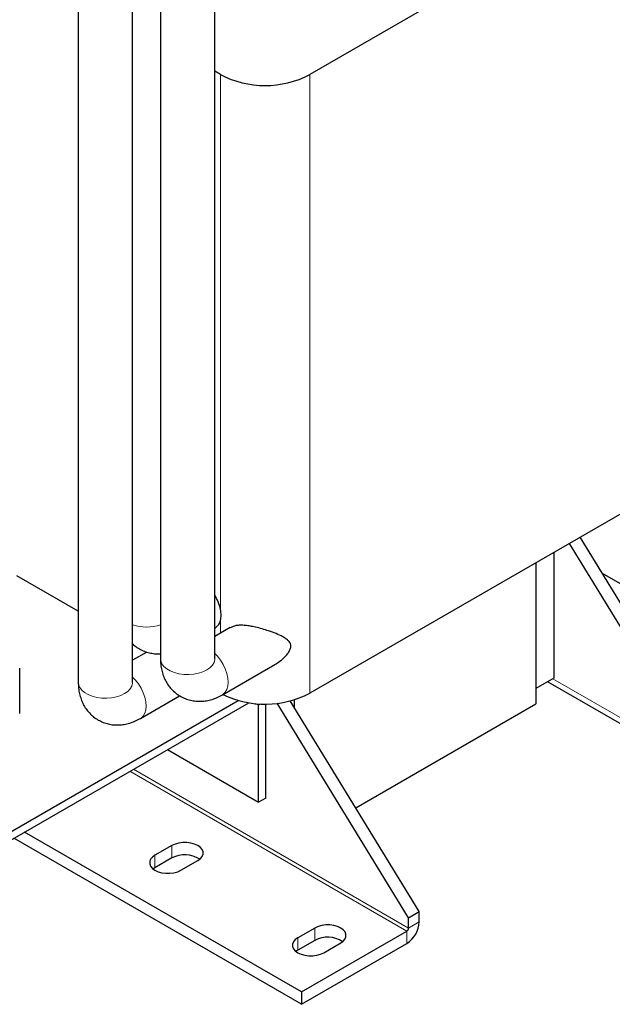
# Model space of a CAD drawing. Header units: millimetres. Extents: x 5 to 418, y 2 to 292.
# Tile 31 of 43: x 360 to 383, y 56 to 95. Entities that reach past the tile are written whole.
import ezdxf

# ---------------------------------------------------------------- set-up
doc = ezdxf.new("R2010")
doc.units = ezdxf.units.MM

msp = doc.modelspace()

# ---------------------------------------------------------------- linework, layer by layer
at = {"color": 7, "linetype": 'Continuous', "lineweight": 25}
for p, q in [((385.83, 100.8342), (371.1221, 92.3436)), ((361.9578, 96.2796), (361.9578, 68.2722)), ((364.1078, 68.2722), (364.1078, 96.2796)), ((365.2105, 96.2796), (365.2105, 69.2112)), ((367.3605, 69.2112), (367.3605, 96.2364)), ((367.5866, 92.3436), (367.3605, 92.4741)), ((385.83, 76.338), (371.1221, 67.8473)), ((381.3946, 73.7775), (386.4416, 65.5458)), ((381.8188, 74.0224), (386.8659, 65.7907)), ((380.7848, 73.4254), (380.7848, 68.4439)), ((380.0776, 73.0172), (380.0776, 68.0357)), ((380.0776, 73.0172), (380.0776, 67.4233)), ((382.6821, 72.6144), (391.1085, 67.75)), ((361.9578, 71.0968), (359.5247, 72.5014)), ((367.9777, 70.4495), (367.3605, 70.0932)), ((367.3605, 70.4275), (367.3887, 70.4437)), ((364.6719, 69.4799), (364.1078, 69.1542)), ((359.6372, 67.0409), (359.6372, 68.8373)), ((367.6715, 67.7902), (369.7414, 68.9852)), ((380.7848, 68.4439), (380.0776, 68.0357)), ((380.5443, 68.3051), (386.5866, 64.817)), ((349.5801, 56.7581), (368.2934, 67.561)), ((349.5801, 56.4315), (368.7079, 67.4737)), ((364.4188, 66.8512), (365.9712, 67.7474)), ((375.036, 58.9614), (369.8308, 67.4511)), ((375.4602, 59.2063), (370.3485, 67.5436)), ((370.5105, 67.5882), (370.5105, 67.2794)), ((369.0963, 63.5335), (369.0963, 67.3713)), ((369.3791, 63.6968), (369.3791, 67.4247)), ((372.9463, 63.3065), (380.0776, 67.4233)), ((365.4894, 65.6157), (369.0963, 63.5335)), ((369.3791, 63.6968), (369.0963, 63.5335)), ((370.7933, 55.5324), (359.408, 62.105)), ((370.7933, 56.0223), (359.8323, 62.3499)), ((365.6668, 61.8188), (364.9951, 61.431)), ((365.6668, 61.3288), (364.9951, 60.9411)), ((366.0204, 60.8391), (366.6921, 61.2269)), ((364.9951, 60.9411), (364.9199, 60.8901)), ((375.036, 58.9614), (375.4602, 59.2063)), ((375.036, 58.5532), (375.036, 58.9614)), ((375.4602, 58.7981), (375.4602, 59.2063)), ((371.3237, 58.5531), (370.6519, 58.1653)), ((370.7933, 56.0223), (374.9653, 58.4307)), ((371.3237, 58.0632), (370.6519, 57.6754)), ((370.7933, 55.5324), (374.9653, 57.9408)), ((371.6772, 57.5735), (372.349, 57.9612)), ((370.6519, 57.6754), (370.5767, 57.6244)), ((370.7933, 56.0223), (370.7933, 55.5324))]:
    msp.add_line(p, q, dxfattribs=at)
at = {"color": 7, "linetype": 'Continuous', "lineweight": 18}
for p, q in [((367.5866, 71.1723), (367.5866, 92.3436)), ((371.1221, 67.8473), (371.1221, 92.3436)), ((367.5866, 70.2238), (367.5866, 70.728)), ((380.7494, 68.4235), (386.4416, 65.1375)), ((368.9749, 67.4413), (369.0963, 67.3713)), ((369.0963, 67.3713), (369.1938, 67.4276)), ((374.9653, 58.4307), (364.0042, 64.7583)), ((375.036, 58.5532), (364.1457, 64.84)), ((365.6668, 61.8188), (365.6668, 61.3288)), ((364.9951, 61.431), (364.9951, 60.9411)), ((371.3237, 58.5531), (371.3237, 58.0632)), ((375.036, 58.5532), (375.4602, 58.7981)), ((370.6519, 58.1653), (370.6519, 57.6754)), ((374.9653, 57.9408), (374.9653, 58.4307))]:
    msp.add_line(p, q, dxfattribs=at)
at = {"color": 7, "linetype": 'Continuous', "lineweight": 18, "flags": 128}
for points in [[(367.6715, 67.7902), (367.6958, 67.8056), (367.7803, 67.8861), (367.8429, 67.995), (367.8813, 68.1286), (367.8942, 68.2824), (367.8813, 68.4512), (367.8429, 68.6291), (367.7803, 68.8102), (367.6958, 68.9883), (367.5921, 69.1573), (367.4729, 69.3114), (367.3605, 69.4284)], [(365.2105, 69.2112), (365.2208, 69.1255), (365.2663, 69.014), (365.3464, 68.9093), (365.4585, 68.8148), (365.5988, 68.7338), (365.7624, 68.6691), (365.9439, 68.6228), (366.137, 68.5966), (366.3352, 68.5913), (366.5316, 68.6071), (366.7197, 68.6435), (366.893, 68.6993), (367.0457, 68.7724), (367.1724, 68.8605), (367.2689, 68.9606), (367.332, 69.0692), (367.3594, 69.1826), (367.3605, 69.2112)], [(361.9578, 68.2722), (361.9681, 68.1865), (362.0136, 68.075), (362.0937, 67.9702), (362.2058, 67.8758), (362.3461, 67.7948), (362.5097, 67.7301), (362.6912, 67.6838), (362.8843, 67.6576), (363.0825, 67.6523), (363.279, 67.6681), (363.4671, 67.7045), (363.6404, 67.7602), (363.793, 67.8334), (363.9197, 67.9215), (364.0162, 68.0216), (364.0793, 68.1301), (364.1067, 68.2436), (364.1078, 68.2722)], [(364.4188, 66.8512), (364.4431, 66.8666), (364.5276, 66.947), (364.5902, 67.0559), (364.6286, 67.1896), (364.6415, 67.3434), (364.6286, 67.5122), (364.5902, 67.6901), (364.5276, 67.8712), (364.4431, 68.0493), (364.3395, 68.2183), (364.2202, 68.3724), (364.1078, 68.4894)]]:
    msp.add_lwpolyline(points, dxfattribs=at)
at = {"color": 7, "linetype": 'Continuous', "lineweight": 25, "flags": 128}
for points in [[(369.0963, 67.3713), (369.0908, 67.4319), (369.0907, 67.4327)], [(366.6921, 61.2269), (366.7933, 61.3002), (366.8638, 61.3846), (366.8999, 61.476), (366.8999, 61.5697), (366.8638, 61.6611), (366.7933, 61.7455), (366.6921, 61.8188), (366.5652, 61.8772), (366.4189, 61.9179), (366.2606, 61.9387), (366.0983, 61.9387), (365.94, 61.9179), (365.7937, 61.8772), (365.6668, 61.8188)], [(364.9951, 61.431), (364.8938, 61.3577), (364.8234, 61.2733), (364.7873, 61.1819), (364.7873, 61.0882), (364.8234, 60.9968), (364.8938, 60.9124), (364.9951, 60.8391), (365.122, 60.7806), (365.2683, 60.74), (365.4265, 60.7191), (365.5889, 60.7191), (365.7472, 60.74), (365.8934, 60.7806), (366.0204, 60.8391)], [(372.349, 57.9612), (372.4502, 58.0345), (372.5206, 58.119), (372.5568, 58.2103), (372.5568, 58.3041), (372.5206, 58.3954), (372.4502, 58.4799), (372.349, 58.5531), (372.222, 58.6116), (372.0758, 58.6522), (371.9175, 58.6731), (371.7551, 58.6731), (371.5969, 58.6522), (371.4506, 58.6116), (371.3237, 58.5531)], [(370.6519, 58.1653), (370.5507, 58.0921), (370.4802, 58.0076), (370.4441, 57.9163), (370.4441, 57.8225), (370.4802, 57.7312), (370.5507, 57.6467), (370.6519, 57.5735), (370.7788, 57.515), (370.9251, 57.4744), (371.0834, 57.4535), (371.2457, 57.4535), (371.404, 57.4744), (371.5503, 57.515), (371.6772, 57.5735)]]:
    msp.add_lwpolyline(points, dxfattribs=at)
at = {"color": 7, "linetype": 'Continuous', "lineweight": 25}
for centre, radius, start, end in [((369.3544, 95.7429), 3.8315, 242.52431, 297.47569), ((365.8767, 70.8076), 1.7484, 12.04116, 31.93037), ((367.154, 70.8181), 0.4419, 302.07614, 348.23304), ((369.3497, 71.2724), 3.8565, 244.3594, 297.36123), ((366.1743, 60.3798), 1.0762, 56.56204, 118.13278), ((374.3856, 58.847), 1.0758, 302.60548, 357.39452), ((374.8825, 58.5601), 0.1537, 302.60548, 357.39452), ((371.8311, 57.1141), 1.0762, 56.56204, 118.13278)]:
    msp.add_arc(centre, radius, start, end, dxfattribs=at)
at = {"color": 7, "linetype": 'Continuous', "lineweight": 18}
msp.add_arc((364.6592, 72.2143), 1.7471, 251.60484, 288.39516, dxfattribs=at)
at = {"color": 7, "linetype": 'Continuous', "lineweight": 25}
msp.add_open_spline([(367.5866, 70.728), (367.599, 70.7949), (367.6237, 70.9288), (367.599, 71.0912), (367.5866, 71.1723)], degree=3, dxfattribs=at)
for points, knots in [([(369.7394, 68.9883), (369.8078, 69.029), (369.9631, 69.1211), (370.1367, 69.2785), (370.2682, 69.4339), (370.3438, 69.5605), (370.3814, 69.6901), (370.3645, 69.8162), (370.2909, 69.921), (370.183, 70.0095), (370.0202, 70.1061), (369.7933, 70.2108), (369.5143, 70.3125), (369.2397, 70.3987), (368.9963, 70.4619), (368.771, 70.5074), (368.5674, 70.5355), (368.3738, 70.5434), (368.1616, 70.5298), (368.0485, 70.476), (367.9806, 70.4437)], [0, 0, 0, 0, 0.0594381, 0.1349291, 0.1743257, 0.2135022, 0.2488408, 0.2843686, 0.3291283, 0.372493, 0.415977, 0.4991566, 0.5823503, 0.6488651, 0.7152973, 0.7668188, 0.8182892, 0.8702022, 0.9220768, 1, 1, 1, 1]), ([(364.1078, 69.8062), (364.1214, 69.7923), (364.1866, 69.7256), (364.3249, 69.6314), (364.5168, 69.5286), (364.7195, 69.4576), (364.9273, 69.4176), (365.0924, 69.4036), (365.1863, 69.4116), (365.2105, 69.4137)], [0, 0, 0, 0, 0.0481764, 0.2323148, 0.4120871, 0.5888881, 0.7640091, 0.9391132, 1, 1, 1, 1]), ([(365.2105, 69.2112), (365.2117, 69.1564), (365.2147, 69.0233), (365.2434, 68.818), (365.2996, 68.6006), (365.3804, 68.3985), (365.4842, 68.213), (365.614, 68.0399), (365.77, 67.8844), (365.9501, 67.7524), (366.1434, 67.651), (366.3458, 67.5799), (366.5538, 67.5386), (366.7649, 67.526), (366.9775, 67.5414), (367.1903, 67.5842), (367.4026, 67.6548), (367.5623, 67.7286), (367.6508, 67.7786), (367.6715, 67.7902)], [0, 0, 0, 0, 0.0464537, 0.1127045, 0.1766956, 0.2386686, 0.2990416, 0.3582624, 0.423068, 0.4861121, 0.5476614, 0.6081934, 0.6681502, 0.7281012, 0.7886463, 0.8504119, 0.9140027, 0.9798784, 1, 1, 1, 1]), ([(367.3604, 69.2119), (367.3605, 69.2113), (367.3606, 69.2101), (367.3605, 69.2109), (367.3605, 69.2112)], [0, 0, 0, 0, 0.499529, 1, 1, 1, 1]), ([(361.9578, 68.2722), (361.9591, 68.2174), (361.962, 68.0843), (361.9907, 67.879), (362.0469, 67.6616), (362.1277, 67.4595), (362.2315, 67.274), (362.3613, 67.1009), (362.5173, 66.9454), (362.6974, 66.8134), (362.8908, 66.7119), (363.0931, 66.6409), (363.3011, 66.5996), (363.5122, 66.587), (363.7248, 66.6024), (363.9376, 66.6452), (364.1499, 66.7157), (364.3096, 66.7896), (364.3981, 66.8395), (364.4188, 66.8512)], [0, 0, 0, 0, 0.0464537, 0.1127045, 0.1766956, 0.2386686, 0.2990416, 0.3582624, 0.423068, 0.4861121, 0.5476614, 0.6081934, 0.6681502, 0.7281012, 0.7886463, 0.8504119, 0.9140027, 0.9798784, 1, 1, 1, 1]), ([(364.1077, 68.2729), (364.1078, 68.2723), (364.1079, 68.2711), (364.1078, 68.2718), (364.1078, 68.2722)], [0, 0, 0, 0, 0.49952899, 1, 1, 1, 1])]:
    msp.add_open_spline(points, degree=3, knots=knots, dxfattribs=at)

doc.saveas('drawing.dxf')
